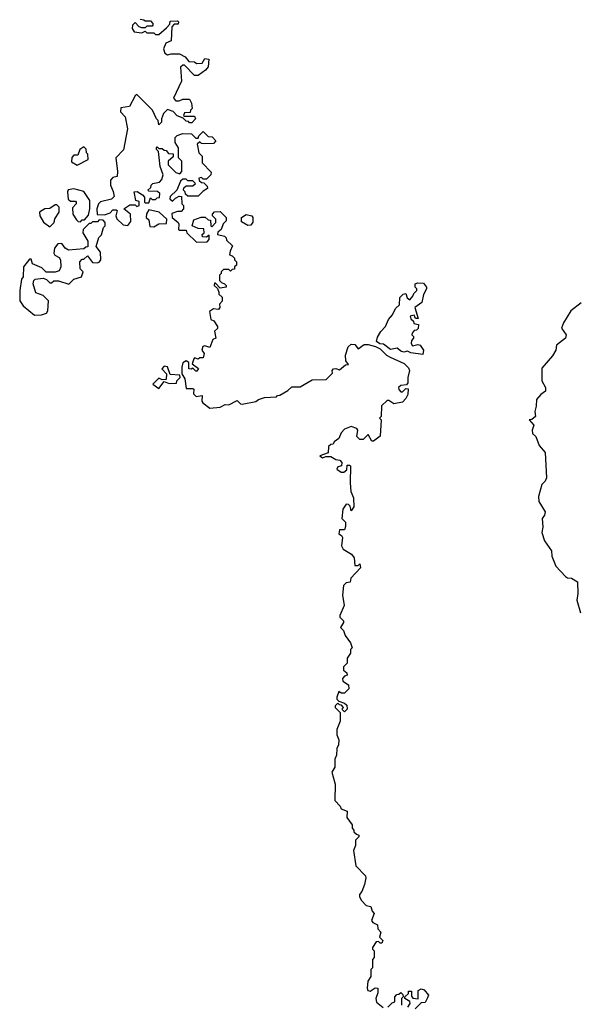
# Model space of a CAD drawing. Extents: x 2604950 to 2749250, y 940531 to 1028284.
# Tile 69 of 220: x 2630348 to 2633634, y 1006381 to 1012167. Entities that reach past the tile are written whole.
import ezdxf

# ---------------------------------------------------------------- set-up
doc = ezdxf.new("R2010")
doc.units = 0

msp = doc.modelspace()

# ---------------------------------------------------------------- linework, layer by layer
at = {"layer": '0CON05XD'}
for points in [[(2631055, 1012170), (2631077, 1012167), (2631085, 1012160), (2631115, 1012160), (2631130, 1012145), (2631130, 1012135), (2631125, 1012130), (2631095, 1012130), (2631085, 1012120), (2631065, 1012120), (2631050, 1012125), (2631025, 1012150), (2631010, 1012135), (2631007.5, 1012115), (2631020, 1012095), (2631065, 1012090), (2631085, 1012100), (2631095, 1012090), (2631135, 1012090), (2631145, 1012080), (2631165, 1012080), (2631210, 1012120), (2631228.3, 1012141.7), (2631231.7, 1012158.3), (2631275, 1012160), (2631280, 1012155), (2631278.3, 1012141.7), (2631255, 1012140), (2631240, 1012125), (2631237, 1012043), (2631205, 1012030), (2631192.5, 1011995), (2631200.7, 1011970.7), (2631215, 1011960), (2631237, 1011967), (2631286.4, 1011966.4), (2631319.3, 1011949.3), (2631341.7, 1011921.7), (2631375, 1011920), (2631385, 1011910), (2631418.3, 1011911.7), (2631435, 1011940), (2631457.5, 1011935), (2631455, 1011890), (2631439.3, 1011870.7), (2631395, 1011840), (2631375, 1011840), (2631315, 1011900), (2631305, 1011900), (2631291.7, 1011888.3), (2631297.5, 1011805), (2631250, 1011705), (2631265, 1011690), (2631285, 1011690), (2631305, 1011700), (2631345, 1011700), (2631357, 1011677), (2631360, 1011645), (2631350, 1011635), (2631348.3, 1011621.7), (2631315, 1011620), (2631310, 1011605), (2631315, 1011600), (2631375, 1011600), (2631380, 1011585), (2631358.3, 1011561.7), (2631345, 1011560), (2631338.3, 1011568.3), (2631325, 1011570), (2631308.3, 1011588.3), (2631271.7, 1011601.7), (2631248.3, 1011628.3), (2631215, 1011640), (2631192.5, 1011615), (2631180, 1011585), (2631180, 1011565), (2631165, 1011550), (2631160, 1011575), (2631150, 1011585), (2631127.5, 1011635), (2631035, 1011727.5), (2631025, 1011720), (2630993, 1011657), (2630941.7, 1011648.3), (2630940, 1011625), (2630967, 1011597), (2630980, 1011525), (2630957, 1011403), (2630912.5, 1011355), (2630922.5, 1011275), (2630920, 1011245), (2630895, 1011240), (2630880, 1011225), (2630880, 1011195), (2630897, 1011157), (2630901.7, 1011128.3), (2630887, 1011113), (2630823, 1011097), (2630810, 1011085), (2630800, 1011055), (2630801.7, 1011021.7), (2630845, 1011020), (2630878.3, 1011031.7), (2630895, 1011050), (2630915, 1011050), (2630920, 1011045), (2630912.5, 1011015), (2630917, 1010997), (2630955, 1010962.5), (2630981.7, 1010958.3), (2630999.3, 1010980.7), (2630997.5, 1011025), (2630960, 1011055), (2630995, 1011080), (2631025, 1011080), (2631035, 1011070), (2631050, 1011075), (2631048.3, 1011098.3), (2631030, 1011105), (2631020, 1011155), (2631037, 1011157), (2631068.3, 1011138.3), (2631080, 1011125), (2631080, 1011095), (2631085, 1011090), (2631105, 1011090), (2631115, 1011120), (2631125, 1011110), (2631145, 1011110), (2631155, 1011120), (2631168.3, 1011121.7), (2631170, 1011145), (2631157, 1011157), (2631105, 1011160), (2631100, 1011165), (2631118.3, 1011181.7), (2631120, 1011195), (2631130, 1011205), (2631168.3, 1011211.7), (2631181.7, 1011228.3), (2631190, 1011255), (2631172.5, 1011305), (2631161.7, 1011391.7), (2631150, 1011405), (2631150, 1011415), (2631155, 1011420), (2631165, 1011410), (2631185, 1011410), (2631195, 1011400), (2631208.3, 1011398.3), (2631221.7, 1011381.7), (2631248.3, 1011378.3), (2631248.3, 1011361.7), (2631220, 1011335), (2631220, 1011315), (2631265, 1011270), (2631288.3, 1011261.7), (2631300, 1011275), (2631300, 1011335), (2631280, 1011355), (2631280, 1011415), (2631260, 1011445), (2631260, 1011475), (2631273, 1011487), (2631305, 1011497.5), (2631357, 1011497), (2631381.7, 1011471.7), (2631395, 1011470), (2631400, 1011485), (2631425, 1011510), (2631455, 1011480), (2631478.3, 1011478.3), (2631500, 1011455), (2631485, 1011440), (2631435, 1011437.5), (2631415, 1011440), (2631405, 1011450), (2631390, 1011435), (2631400, 1011385), (2631420, 1011365), (2631420, 1011325), (2631471.7, 1011271.7), (2631470, 1011255), (2631445, 1011230), (2631425, 1011230), (2631415, 1011240), (2631400, 1011235), (2631401.7, 1011221.7), (2631415, 1011210), (2631428.3, 1011208.3), (2631448.3, 1011188.3), (2631450, 1011175), (2631425, 1011160), (2631395, 1011130), (2631335, 1011130), (2631321.7, 1011141.7), (2631320, 1011155), (2631310, 1011165), (2631311.7, 1011178.3), (2631325, 1011190), (2631365, 1011190), (2631380, 1011205), (2631365, 1011220), (2631335, 1011220), (2631325, 1011230), (2631305, 1011230), (2631291.7, 1011218.3), (2631270, 1011165), (2631231.7, 1011128.3), (2631230, 1011115), (2631245, 1011100), (2631261.7, 1011118.3), (2631285, 1011130), (2631298.3, 1011128.3), (2631300, 1011085), (2631310, 1011075), (2631310, 1011055), (2631295, 1011040), (2631275, 1011040), (2631241.7, 1011028.3), (2631242.5, 1011005), (2631277.5, 1010975), (2631282.5, 1010965), (2631280, 1010935), (2631285, 1010930), (2631325, 1010930), (2631330, 1010915), (2631385, 1010860), (2631448.3, 1010861.7), (2631460, 1010875), (2631460, 1010900), (2631445, 1010890), (2631421.7, 1010891.7), (2631420, 1010905), (2631430, 1010915), (2631428.3, 1010938.3), (2631395, 1010940), (2631360, 1010955), (2631370, 1010990), (2631413.6, 1011006.4), (2631437, 1011007), (2631455, 1010990), (2631468.3, 1010988.3), (2631470, 1010955), (2631475, 1010950), (2631500, 1010975), (2631500, 1010995), (2631480, 1011015), (2631480, 1011025), (2631491.7, 1011038.3), (2631525, 1011040), (2631560, 1011005), (2631560, 1010985), (2631543, 1010967), (2631530, 1010935), (2631511.7, 1010918.3), (2631510, 1010905), (2631550, 1010895), (2631560, 1010885), (2631561.7, 1010871.7), (2631597.5, 1010837.5), (2631583, 1010807), (2631580, 1010785), (2631595, 1010780), (2631610, 1010765), (2631610, 1010755), (2631620, 1010745), (2631620, 1010725), (2631610, 1010715), (2631608.3, 1010701.7), (2631595, 1010700), (2631585, 1010690), (2631575, 1010700), (2631545, 1010700), (2631530, 1010685), (2631530, 1010675), (2631520, 1010665), (2631520, 1010635), (2631531.7, 1010621.7), (2631550, 1010615), (2631560, 1010605), (2631560, 1010595), (2631525, 1010590), (2631498.3, 1010618.3), (2631491.7, 1010618.3), (2631490, 1010605), (2631508.3, 1010588.3), (2631517.5, 1010565), (2631517.5, 1010555), (2631536.1, 1010536.1), (2631537.5, 1010525), (2631537, 1010513), (2631520, 1010495), (2631522.5, 1010475), (2631515, 1010463.3), (2631485, 1010467.5), (2631463, 1010453), (2631470, 1010405), (2631488.3, 1010398.3), (2631510, 1010365), (2631508.3, 1010351.7), (2631492.5, 1010337.5), (2631500, 1010295), (2631481.7, 1010288.3), (2631465, 1010240), (2631435, 1010250), (2631423, 1010247), (2631417.5, 1010225), (2631430, 1010205), (2631425, 1010180), (2631405, 1010180), (2631395, 1010172.5), (2631375, 1010180), (2631370, 1010175), (2631360, 1010145), (2631397, 1010117), (2631388.3, 1010101.7), (2631381.7, 1010101.7), (2631365, 1010120), (2631355, 1010112.5), (2631340, 1010115), (2631341.7, 1010151.7), (2631325, 1010162.5), (2631305, 1010150), (2631300, 1010125), (2631300, 1010085), (2631317, 1010057), (2631325, 1010000), (2631365, 1010000), (2631370, 1009995), (2631368.3, 1009968.3), (2631383, 1009953), (2631418.3, 1009958.3), (2631417.5, 1009925), (2631422.5, 1009915), (2631465, 1009883.3), (2631525, 1009890), (2631553.6, 1009906.4), (2631576.4, 1009903.6), (2631625, 1009930), (2631645, 1009910), (2631655, 1009907.5), (2631735, 1009922.5), (2631750, 1009935), (2631785, 1009947.5), (2631855, 1009950), (2631861.7, 1009958.3), (2631875, 1009960), (2631923, 1009987), (2631945, 1010010), (2631995, 1010010), (2632065, 1010050), (2632147, 1010053), (2632185, 1010090), (2632182.5, 1010105), (2632190, 1010115), (2632205, 1010117.5), (2632225, 1010110), (2632261.7, 1010138.3), (2632278.3, 1010141.7), (2632263, 1010163), (2632261.2, 1010195), (2632277.5, 1010245), (2632295, 1010260), (2632315, 1010257.5), (2632335, 1010232.5), (2632371.2, 1010258.8), (2632395, 1010258.8), (2632437, 1010247), (2632463.6, 1010233.6), (2632502.5, 1010195), (2632523.8, 1010183.8), (2632605, 1010146.7), (2632630.7, 1010120.7), (2632637.5, 1010105), (2632627.5, 1010065), (2632627.5, 1010032.5), (2632618.3, 1010021.7), (2632585, 1010017.5), (2632572.5, 1010005), (2632573.3, 1009993.3), (2632585, 1009980), (2632595, 1009980), (2632615, 1010000), (2632628.3, 1009998.3), (2632627.5, 1009965), (2632615, 1009940), (2632595, 1009920), (2632545, 1009910), (2632515, 1009930), (2632505, 1009930), (2632471.7, 1009898.3), (2632470, 1009835), (2632460, 1009825), (2632470, 1009815), (2632465, 1009720), (2632425, 1009690), (2632415, 1009690), (2632395, 1009730), (2632365, 1009700), (2632345, 1009700), (2632328.3, 1009718.3), (2632332.5, 1009755), (2632327.5, 1009765), (2632295, 1009776.7), (2632255, 1009760), (2632235, 1009740), (2632222.5, 1009705), (2632193.6, 1009686.4), (2632188.3, 1009671.7), (2632175, 1009670), (2632161.7, 1009658.3), (2632158.3, 1009621.7), (2632110, 1009605), (2632125, 1009592.5), (2632145, 1009600), (2632175, 1009600), (2632205, 1009582.5), (2632228.3, 1009578.3), (2632240, 1009565), (2632237.5, 1009545), (2632215, 1009540), (2632210, 1009525), (2632235, 1009507.5), (2632251.7, 1009508.3), (2632268.3, 1009521.7), (2632271.7, 1009548.3), (2632285, 1009550), (2632290, 1009545), (2632287.5, 1009445), (2632292.5, 1009395), (2632307.5, 1009357.5), (2632310, 1009305), (2632295, 1009280), (2632288.3, 1009308.3), (2632278.3, 1009318.3), (2632265, 1009320), (2632245, 1009290), (2632240, 1009235), (2632260, 1009215), (2632261.7, 1009188.3), (2632255, 1009170), (2632225, 1009170), (2632222.5, 1009145), (2632236.7, 1009136.7), (2632242.5, 1009125), (2632237.5, 1009075), (2632247.5, 1009055), (2632295.9, 1009025.9), (2632312.5, 1009005), (2632315, 1008960), (2632335, 1008960), (2632345, 1008970), (2632350, 1008945), (2632292.5, 1008885), (2632288.3, 1008861.7), (2632265, 1008857.5), (2632248.3, 1008841.7), (2632242.5, 1008785), (2632252.5, 1008725), (2632227.5, 1008665), (2632227.5, 1008655), (2632250, 1008635), (2632250, 1008625), (2632232.5, 1008595), (2632248.3, 1008578.3)], [(2630685, 1011312.5), (2630750, 1011345), (2630747, 1011377), (2630740, 1011385), (2630737, 1011407), (2630725, 1011420), (2630700, 1011405), (2630688.3, 1011371.7), (2630665, 1011370), (2630653, 1011357), (2630651.7, 1011331.7), (2630685, 1011312.5)], [(2630705, 1010980), (2630715, 1010990), (2630728.3, 1010991.7), (2630751.7, 1011018.3), (2630760, 1011055), (2630760, 1011105), (2630725, 1011157.5), (2630665, 1011172.5), (2630633, 1011167), (2630627.5, 1011155), (2630633, 1011113), (2630645, 1011100), (2630675, 1011100), (2630680, 1011095), (2630680, 1011085), (2630658.3, 1011061.7), (2630660, 1011025), (2630681.7, 1010991.7), (2630691.7, 1010981.7), (2630705, 1010980)], [(2630525, 1010950), (2630550, 1010975), (2630553, 1010997), (2630580, 1011035), (2630580, 1011065), (2630565, 1011080), (2630555, 1011080), (2630525, 1011057.5), (2630495, 1011056.2), (2630463.8, 1011035), (2630466.7, 1011015), (2630487, 1010977), (2630525, 1010950)], [(2631135, 1010950), (2631165, 1010966.7), (2631210, 1010970), (2631212.5, 1010995), (2631166.1, 1011036.1), (2631105, 1011050), (2631093, 1011027), (2631090, 1011005), (2631105, 1010990), (2631111.7, 1010951.7), (2631135, 1010950)], [(2630435, 1010430), (2630475, 1010432.5), (2630505, 1010443.3), (2630513.6, 1010456.4), (2630516.2, 1010515), (2630485.8, 1010545.8), (2630441.7, 1010561.7), (2630426.7, 1010615), (2630430, 1010635), (2630438.3, 1010641.7), (2630485, 1010647.5), (2630505, 1010640), (2630525, 1010620), (2630535, 1010620), (2630548.3, 1010631.7), (2630575, 1010632.5), (2630636.4, 1010613.6), (2630665, 1010642.5), (2630710, 1010655), (2630720, 1010685), (2630703, 1010703), (2630700, 1010745), (2630715, 1010760), (2630725, 1010760), (2630745, 1010780), (2630775, 1010740), (2630805, 1010737.5), (2630816.4, 1010743.6), (2630823.3, 1010755), (2630821.7, 1010801.7), (2630797.5, 1010835), (2630813, 1010887), (2630827, 1010903), (2630840, 1010945), (2630850, 1010955), (2630850, 1010975), (2630838.3, 1010988.3), (2630815, 1010990), (2630805, 1010980), (2630775, 1010980), (2630765, 1010970), (2630755, 1010970), (2630720, 1010935), (2630717.5, 1010915), (2630747.5, 1010865), (2630748.3, 1010831.7), (2630735, 1010830), (2630725, 1010820), (2630635, 1010813.3), (2630613.6, 1010823.6), (2630595, 1010852.5), (2630570.7, 1010849.3), (2630552.5, 1010825), (2630547.5, 1010795), (2630553.6, 1010783.6), (2630579.3, 1010769.3), (2630586.4, 1010756.4), (2630590, 1010715), (2630578.3, 1010691.7), (2630555, 1010683.3), (2630503, 1010683), (2630478.3, 1010708.3), (2630421.7, 1010731.7), (2630415, 1010760), (2630405, 1010760), (2630370, 1010715), (2630367.5, 1010655), (2630358.3, 1010641.7), (2630347.5, 1010575), (2630347.5, 1010515), (2630367.5, 1010485), (2630435, 1010430)], [(2631688.3, 1010958.3), (2631650, 1010980), (2631650, 1011005), (2631678.3, 1011021.7), (2631710, 1011015), (2631717.5, 1011005), (2631717, 1010977), (2631705, 1010960), (2631688.3, 1010958.3)], [(2632715, 1010200), (2632645, 1010210), (2632625, 1010220), (2632603.6, 1010213.6), (2632585, 1010220), (2632565, 1010237.5), (2632525, 1010228.8), (2632485, 1010260), (2632463, 1010263), (2632442.5, 1010275), (2632448.3, 1010301.7), (2632467.5, 1010335), (2632496.1, 1010363.9), (2632513.9, 1010406.1), (2632537, 1010433), (2632555, 1010470), (2632578.3, 1010491.7), (2632580, 1010535), (2632600, 1010555), (2632615, 1010557.5), (2632622.5, 1010532.5), (2632638.3, 1010521.7), (2632657, 1010543), (2632661.7, 1010558.3), (2632680, 1010575), (2632680, 1010585), (2632670, 1010595), (2632670, 1010615), (2632685, 1010620), (2632718.3, 1010618.3), (2632736.7, 1010595), (2632736.7, 1010585), (2632718.3, 1010551.7), (2632710, 1010505), (2632667.5, 1010475), (2632688.3, 1010411.7), (2632671.7, 1010411.7), (2632665, 1010430), (2632640, 1010425), (2632645, 1010410), (2632660, 1010395), (2632661.7, 1010381.7), (2632690, 1010375), (2632688.3, 1010351.7), (2632678.3, 1010341.7), (2632665, 1010340), (2632652.5, 1010325), (2632650, 1010315), (2632660, 1010305), (2632660, 1010295), (2632648.3, 1010281.7), (2632647.5, 1010265), (2632655, 1010250), (2632685, 1010257.5), (2632700, 1010255), (2632720, 1010225), (2632715, 1010200)], [(2633645.9, 1010504.1), (2633584.2, 1010455.8), (2633540.8, 1010385), (2633528.8, 1010355), (2633556.2, 1010315), (2633553.6, 1010296.4), (2633500, 1010255), (2633496.7, 1010225), (2633477.5, 1010192.5), (2633415, 1010120), (2633415, 1010090), (2633414.1, 1010044.1), (2633436.2, 1010005), (2633436, 1009985), (2633407.5, 1009965), (2633383.3, 1009935), (2633381.2, 1009895), (2633372.5, 1009865), (2633376.7, 1009835), (2633355, 1009817.5), (2633340, 1009815), (2633366.7, 1009785), (2633356.7, 1009755), (2633360, 1009735), (2633378.3, 1009718.3), (2633398.8, 1009665), (2633433.6, 1009623.6), (2633441.2, 1009475), (2633433.3, 1009455), (2633413.3, 1009435), (2633393.8, 1009365), (2633396.7, 1009335), (2633433.3, 1009275), (2633430, 1009255), (2633416.7, 1009235), (2633420, 1009185), (2633413.6, 1009153.6), (2633430, 1009105), (2633470, 1009045), (2633473.3, 1009015), (2633496.4, 1008956.4), (2633552.5, 1008895), (2633565, 1008886.7), (2633587.5, 1008885), (2633623.3, 1008863.3), (2633626, 1008795), (2633618.8, 1008755), (2633640.5, 1008680.5)], [(2631165, 1010000), (2631195, 1010040), (2631225, 1010030), (2631268.3, 1010031.7), (2631270, 1010045), (2631290, 1010065), (2631288.3, 1010078.3), (2631231.7, 1010081.7), (2631216.4, 1010126.4), (2631195, 1010130), (2631182.5, 1010115), (2631210, 1010085), (2631208.3, 1010051.7), (2631185, 1010050), (2631165, 1010060), (2631130, 1010025), (2631165, 1010000)], [(2632248.3, 1008578.3), (2632258.3, 1008548.3), (2632290, 1008505), (2632300, 1008475), (2632290, 1008465), (2632290, 1008445), (2632270, 1008415), (2632270, 1008385), (2632250, 1008365), (2632250, 1008345), (2632268.3, 1008328.3), (2632270, 1008315), (2632255, 1008310), (2632242.5, 1008295), (2632245, 1008280), (2632278.3, 1008258.3), (2632280, 1008235), (2632255, 1008210), (2632235, 1008210), (2632221.7, 1008218.3), (2632210, 1008185), (2632210, 1008175), (2632221.7, 1008161.7), (2632255, 1008150), (2632268.3, 1008138.3), (2632270, 1008115), (2632255, 1008100), (2632240, 1008115), (2632250, 1008125), (2632238.3, 1008138.3), (2632225, 1008140), (2632215, 1008150), (2632200, 1008135), (2632200, 1008125), (2632230, 1008095), (2632230, 1008045), (2632210, 1007995), (2632210, 1007965), (2632222.5, 1007935), (2632220, 1007905), (2632210, 1007885), (2632207.5, 1007845), (2632198.3, 1007821.7), (2632197.5, 1007775), (2632180, 1007745), (2632200, 1007675), (2632198.3, 1007578.3), (2632230, 1007545), (2632235, 1007530), (2632270, 1007515), (2632268.3, 1007478.3), (2632300, 1007435), (2632300, 1007415), (2632310, 1007405), (2632310, 1007395), (2632325, 1007380), (2632340, 1007375), (2632340, 1007365), (2632320, 1007345), (2632320, 1007315), (2632307.5, 1007285), (2632322.5, 1007195), (2632377.5, 1007135), (2632380, 1007125), (2632372.5, 1007085), (2632357, 1007043), (2632343, 1007027), (2632343, 1007013), (2632355, 1006990), (2632381.7, 1006961.7), (2632410, 1006955), (2632418.3, 1006928.3), (2632430, 1006915), (2632413, 1006873), (2632421.7, 1006861.7), (2632448.3, 1006848.3), (2632450, 1006825), (2632467.5, 1006805), (2632460, 1006775), (2632480, 1006755), (2632475, 1006740), (2632465, 1006740), (2632455, 1006750), (2632441.7, 1006748.3), (2632420, 1006715), (2632420, 1006705), (2632430, 1006695), (2632430, 1006655), (2632420, 1006645), (2632420, 1006595), (2632410, 1006585), (2632410, 1006545), (2632393, 1006517), (2632387.5, 1006475), (2632391.7, 1006461.7), (2632405, 1006457.5), (2632435, 1006477.5), (2632450, 1006475), (2632451.7, 1006448.3), (2632440, 1006415), (2632443, 1006393), (2632481.7, 1006361.7)], [(2632626.4, 1006363.6), (2632640, 1006385), (2632638.3, 1006398.3), (2632610, 1006415), (2632610, 1006425), (2632630, 1006445), (2632631.7, 1006458.3), (2632648.3, 1006458.3), (2632648.3, 1006428.3), (2632657, 1006417), (2632687.5, 1006412.5), (2632687.5, 1006462.5), (2632705, 1006472.5), (2632722.5, 1006465), (2632747.5, 1006435), (2632741.7, 1006418.3), (2632728.3, 1006391.7), (2632705, 1006390), (2632670, 1006355)], [(2632510, 1006365), (2632535, 1006390), (2632550, 1006395), (2632550, 1006425), (2632561.7, 1006438.3), (2632575, 1006440), (2632585, 1006450), (2632598.3, 1006438.3), (2632600, 1006425), (2632590, 1006415), (2632590, 1006375)]]:
    msp.add_lwpolyline(points, dxfattribs=at)

doc.saveas('drawing.dxf')
